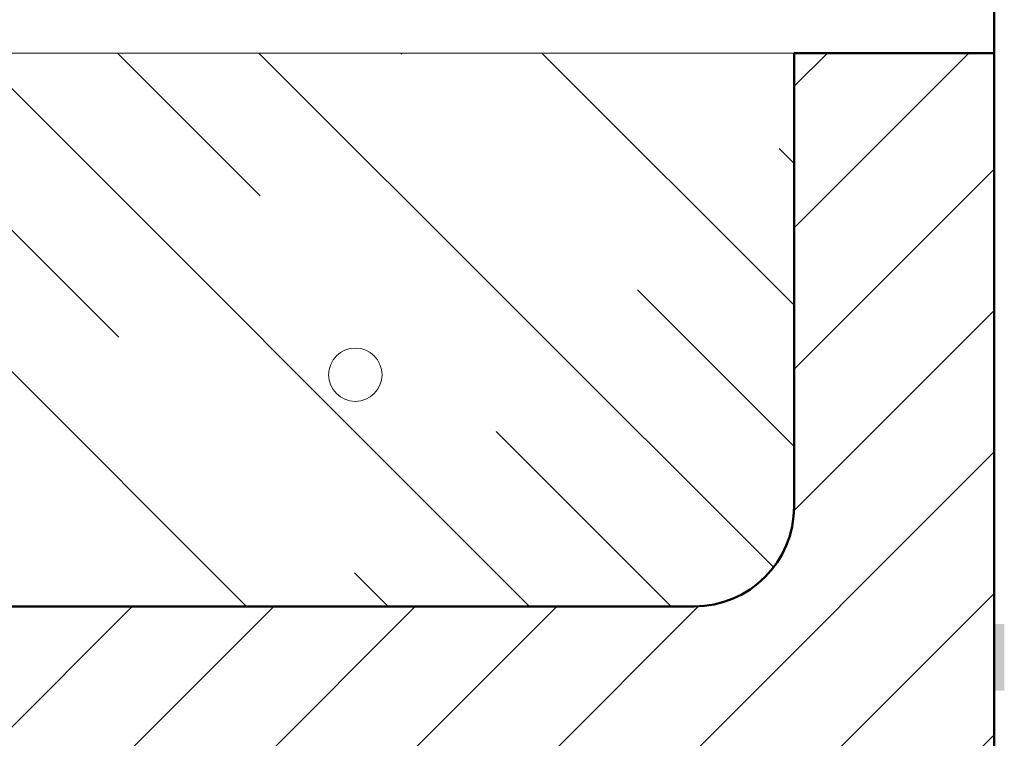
# Model space of a CAD drawing. Header units: metres. Extents: x 1314 to 1415, y -87 to -52.
# Tile 184 of 256: x 1397.034 to 1397.181, y -71.602 to -71.494. Entities that reach past the tile are written whole.
import ezdxf

# ---------------------------------------------------------------- set-up
doc = ezdxf.new("R2010")
doc.units = ezdxf.units.M
doc.linetypes.add('AUSGEZOGEN', pattern=[0])
for name, color, linetype, lineweight in [('XR$7$Knotenlinie', 7, 'AUSGEZOGEN', 13), ('XR$7$Logos', 255, 'AUSGEZOGEN', 13), ('XR$7$Muster', 4, 'AUSGEZOGEN', 13), ('XR$7$Wand', 1, 'AUSGEZOGEN', 50)]:
    doc.layers.add(name, color=color, linetype=linetype, lineweight=lineweight)

msp = doc.modelspace()

# ---------------------------------------------------------------- hatches: boundary and pattern name
at = {"layer": 'XR$7$Knotenlinie', "transparency": 33554687}
msp.add_hatch(color=52, dxfattribs=at).paths.add_polyline_path([(1397.17983, -71.59451), (1397.18133, -71.59451), (1397.18133, -71.58451), (1397.17983, -71.58451)])
at = {"layer": 'XR$7$Muster', "linetype": 'AUSGEZOGEN', "lineweight": 13, "transparency": 33554687}
h = msp.add_hatch(dxfattribs=at)
h.set_pattern_fill('SCHRAFFUR_5', color=4, scale=0.01, style=0, pattern_type=2)
h.set_pattern_definition([(45, (0, 0), (-0.02121320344, 0.02121320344), []), (45, (-0.010607, 0.010607), (-0.02121320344, 0.02121320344), [])])
h.paths.add_polyline_path([(1397.14971, -71.56869), (1397.14959, -71.56959), (1397.14947, -71.57011), (1397.14929, -71.5709), (1397.14912, -71.57145), (1397.14887, -71.57218), (1397.14864, -71.57273), (1397.14834, -71.57342), (1397.14806, -71.57396), (1397.1477, -71.57461), (1397.14737, -71.57512), (1397.14695, -71.57573), (1397.14658, -71.57622), (1397.14611, -71.57678), (1397.14569, -71.57724), (1397.14517, -71.57776), (1397.14472, -71.57818), (1397.14415, -71.57864), (1397.14366, -71.57902), (1397.14305, -71.57944), (1397.14254, -71.57976), (1397.14189, -71.58013), (1397.14135, -71.58041), (1397.14066, -71.58071), (1397.14011, -71.58094), (1397.13938, -71.58118), (1397.13883, -71.58136), (1397.13804, -71.58154), (1397.13752, -71.58166), (1397.13663, -71.58178), (1397.13618, -71.58184), (1397.13483, -71.5819), (1396.98483, -71.5819), (1396.98349, -71.58184), (1396.98304, -71.58178), (1396.98215, -71.58166), (1396.98163, -71.58154), (1396.98084, -71.58136), (1396.98029, -71.58118), (1396.97956, -71.58094), (1396.97901, -71.58071), (1396.97832, -71.58041), (1396.97778, -71.58013), (1396.97713, -71.57976), (1396.97661, -71.57944), (1396.97601, -71.57902), (1396.97552, -71.57864), (1396.97495, -71.57818), (1396.9745, -71.57776), (1396.97398, -71.57724), (1396.97356, -71.57678), (1396.97309, -71.57622), (1396.97272, -71.57573), (1396.9723, -71.57512), (1396.97197, -71.57461), (1396.97161, -71.57396), (1396.97133, -71.57342), (1396.97103, -71.57273), (1396.9708, -71.57218), (1396.97055, -71.57145), (1396.97038, -71.5709), (1396.97019, -71.57011), (1396.97008, -71.56959), (1396.96995, -71.56869), (1396.9699, -71.56825), (1396.96983, -71.5669), (1396.96983, -71.4989), (1396.93983, -71.4989), (1396.93983, -71.6119), (1397.17983, -71.6119), (1397.17983, -71.4989), (1397.14983, -71.4989), (1397.14983, -71.5669), (1397.14977, -71.56825)], flags=0)
h = msp.add_hatch(dxfattribs=at)
h.set_pattern_fill('SCHRAFFUR_7', color=4, scale=0.01, angle=90, style=0, pattern_type=2)
h.set_pattern_definition([(135, (0, 0), (-0.02121320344, -0.02121320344), []), (135, (-0.010607, -0.010607), (-0.02121320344, -0.02121320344), [0.1, -0.05])])
h.paths.add_polyline_path([(1397.14983, -71.5669), (1397.14983, -71.4989), (1396.96983, -71.4989), (1396.96983, -71.5669), (1396.9699, -71.56829), (1396.97009, -71.56966), (1396.97041, -71.57101), (1396.97085, -71.57232), (1396.97141, -71.57359), (1396.97208, -71.5748), (1396.97286, -71.57594), (1396.97375, -71.57701), (1396.97473, -71.57799), (1396.97579, -71.57887), (1396.97694, -71.57966), (1396.97815, -71.58033), (1396.97942, -71.58089), (1396.98073, -71.58133), (1396.98208, -71.58165), (1396.98345, -71.58184), (1396.98483, -71.5819), (1397.13483, -71.5819), (1397.13622, -71.58184), (1397.13759, -71.58165), (1397.13894, -71.58133), (1397.14025, -71.58089), (1397.14152, -71.58033), (1397.14273, -71.57966), (1397.14387, -71.57887), (1397.14494, -71.57799), (1397.14592, -71.57701), (1397.1468, -71.57594), (1397.14759, -71.5748), (1397.14826, -71.57359), (1397.14882, -71.57232), (1397.14926, -71.57101), (1397.14958, -71.56966), (1397.14977, -71.56829)], flags=0)

# ---------------------------------------------------------------- linework, layer by layer
at = {"layer": 'XR$7$Logos', "color": 255, "linetype": 'AUSGEZOGEN', "lineweight": 13, "transparency": 33554687}
msp.add_line((1397.14983, -71.4989), (1396.96983, -71.4989), dxfattribs=at)
at = {"layer": 'XR$7$Wand', "color": 1, "linetype": 'AUSGEZOGEN', "lineweight": 50, "transparency": 33554687}
for p, q in [((1397.17983, -71.6119), (1397.17983, -71.22709)), ((1397.14983, -71.5669), (1397.14983, -71.4989)), ((1397.14983, -71.4989), (1397.17983, -71.4989)), ((1396.98483, -71.5819), (1397.13483, -71.5819)), ((1397.04983, -71.5819), (1397.13483, -71.5819))]:
    msp.add_line(p, q, dxfattribs=at)
at = {"layer": 'XR$7$Wand', "color": 3, "linetype": 'AUSGEZOGEN', "lineweight": 18, "transparency": 33554687}
msp.add_circle((1397.08404, -71.54715), 0.004, dxfattribs=at)
at = {"layer": 'XR$7$Wand', "color": 1, "linetype": 'AUSGEZOGEN', "lineweight": 50, "transparency": 33554687}
msp.add_arc((1397.13483, -71.5669), 0.015, 270, 0, dxfattribs=at)

doc.saveas('drawing.dxf')
